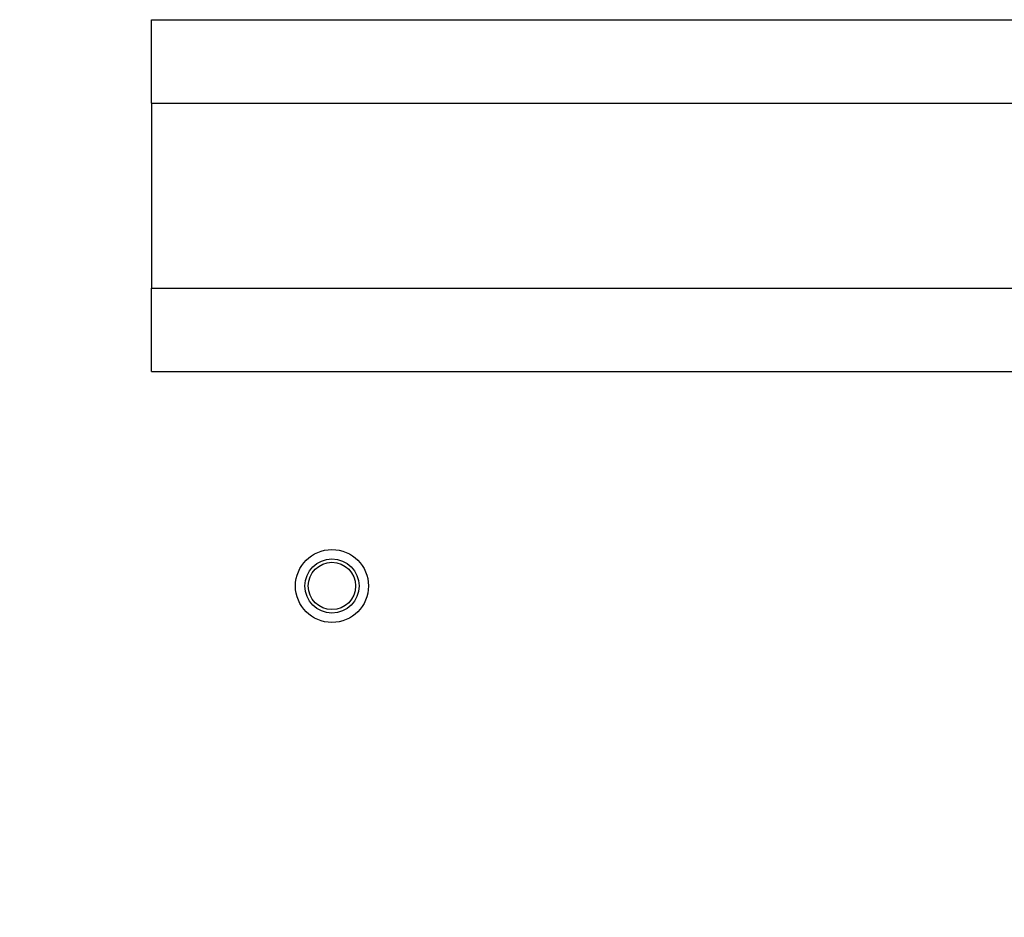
# Model space of a CAD drawing. Extents: x 807 to 1172, y 30 to 260.
# Tile 179 of 214: x 1039.72 to 1044.27, y 135.25 to 139.39. Entities that reach past the tile are written whole.
import ezdxf

# ---------------------------------------------------------------- set-up
doc = ezdxf.new("R2010")
doc.units = 0
doc.header["$LTSCALE"] = 4
doc.header["$MEASUREMENT"] = 0
doc.layers.get('0').update_dxf_attribs({"linetype": 'CONTINUOUS'})

msp = doc.modelspace()

# ---------------------------------------------------------------- hatches: boundary and pattern name
h = msp.add_hatch()
h.set_pattern_fill('ANSI31', color=256, scale=22, style=0)
h.set_pattern_definition([(45, (799.6907, 30.9985), (-1.944544, 1.944544), [])])
edge = h.paths.add_edge_path()
edge.add_line((1039.1648, 129.9185), (1039.1648, 136.8511))
edge.add_ellipse((1038.967, 136.8511), major_axis=(0.1978, 0), ratio=1, start_angle=0, end_angle=90)
edge.add_line((1038.967, 137.0489), (1038.3225, 137.0489))
edge.add_ellipse((1038.3225, 136.8511), major_axis=(0, 0.1978), ratio=1, start_angle=0, end_angle=48.8168)
edge.add_ellipse((1038.3225, 136.8511), major_axis=(-0.1488, 0.1302), ratio=1, start_angle=0, end_angle=41.1832)
edge.add_line((1038.1248, 136.8511), (1038.1248, 136.4239))
edge.add_line((1038.1248, 136.4239), (1038.2288, 136.4239))
edge.add_line((1038.2288, 136.4239), (1038.2288, 136.8511))
edge.add_ellipse((1038.3225, 136.8511), major_axis=(-0.0938, 0), ratio=1, start_angle=318.1183, end_angle=360, ccw=False)
edge.add_ellipse((1038.3225, 136.8511), major_axis=(-0.0698, 0.0626), ratio=1, start_angle=311.8817, end_angle=360, ccw=False)
edge.add_line((1038.3225, 136.9449), (1038.967, 136.9449))
edge.add_ellipse((1038.967, 136.8511), major_axis=(0, 0.0938), ratio=1, start_angle=270, end_angle=360, ccw=False)
edge.add_line((1039.0608, 136.8511), (1039.0608, 129.9185))
edge.add_ellipse((1039.3054, 129.9185), major_axis=(-0.2446, 0), ratio=1, start_angle=0, end_angle=90)
edge.add_line((1039.3054, 129.6739), (1057.0818, 129.6739))
edge.add_line((1057.0818, 129.6739), (1057.0818, 129.7779))
edge.add_line((1057.0818, 129.7779), (1039.3054, 129.7779))
edge.add_ellipse((1039.3054, 129.9185), major_axis=(0, -0.1406), ratio=1, start_angle=270, end_angle=360, ccw=False)

# ---------------------------------------------------------------- linework, layer by layer
for p, q in [((1040.3318, 139.3926), (1057.0818, 139.3926)), ((1040.3318, 139.0076), (1040.3318, 139.3926)), ((1040.3318, 139.0076), (1040.3318, 138.1526)), ((1040.3318, 139.0076), (1057.0818, 139.0076)), ((1040.3318, 138.1526), (1057.0818, 138.1526)), ((1040.3318, 137.7676), (1040.3318, 138.1526)), ((1040.3318, 137.7676), (1057.0818, 137.7676))]:
    msp.add_line(p, q)
for radius in [0.1685, 0.125, 0.1093]:
    msp.add_circle((1041.1648, 136.7779), radius)

doc.saveas('drawing.dxf')
